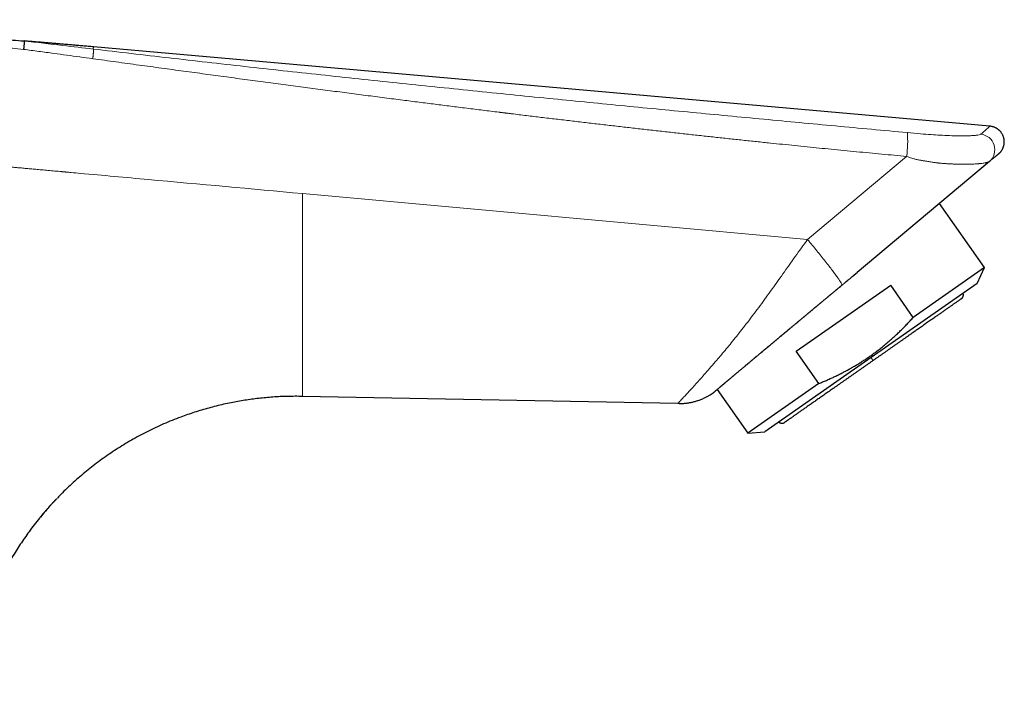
# Model space of a CAD drawing. Header units: millimetres. Extents: x 8 to 524, y 12 to 399.
# Tile 131 of 133: x 443 to 524, y 305 to 362. Entities that reach past the tile are written whole.
import ezdxf

# ---------------------------------------------------------------- set-up
doc = ezdxf.new("R2010")
doc.units = ezdxf.units.MM

msp = doc.modelspace()

# ---------------------------------------------------------------- linework, layer by layer
at = {"color": 7, "linetype": 'Continuous', "lineweight": 30}
for p, q in [((523.107, 352.665), (448.634, 359.258)), ((523.055, 349.721), (512.078, 340.51)), ((523.138, 349.791), (523.055, 349.721)), ((522.639, 340.908), (518.905, 346.24)), ((511.828, 340.302), (512.078, 340.51)), ((522.639, 340.908), (516.737, 336.776)), ((522.029, 339.6), (522.639, 340.908)), ((507, 333.96), (514.857, 339.461)), ((510.818, 339.46), (511.072, 339.672)), ((522.029, 339.6), (513.223, 333.434)), ((516.737, 336.776), (514.857, 339.461)), ((508.88, 331.274), (507, 333.96)), ((513.223, 333.434), (504.417, 327.268)), ((508.88, 331.274), (502.979, 327.142)), ((500.093, 330.486), (500.089, 330.482)), ((500.093, 330.485), (500.089, 330.482)), ((500.436, 330.774), (502.979, 327.142)), ((497.168, 329.609), (466.006, 330.212)), ((497.288, 329.611), (497.168, 329.609)), ((502.979, 327.142), (504.417, 327.268))]:
    msp.add_line(p, q, dxfattribs=at)
at = {"color": 252, "linetype": 'Continuous', "lineweight": 0}
for q in [(516.183, 350.152), (466.006, 347.067)]:
    msp.add_line((507.955, 343.248), q, dxfattribs=at)
at = {"color": 252, "linetype": 'Continuous', "lineweight": 0, "flags": 128}
msp.add_lwpolyline([(501.273, 331.481), (501.272, 331.48), (501.268, 331.477)], dxfattribs=at)
at = {"color": 252, "linetype": 'Continuous', "lineweight": 0}
for centre, radius, start, end in [((506.636, 351.433), 9.633, 352.35818, 4.15482), ((522.204, 350.707), 1.302, 310.82667, 83.82049)]:
    msp.add_arc(centre, radius, start, end, dxfattribs=at)
at = {"color": 7, "linetype": 'Continuous', "lineweight": 30}
for points, knots in [([(421.066, 361.519), (421.326, 361.498), (421.848, 361.456), (422.634, 361.392), (423.426, 361.327), (424.224, 361.263), (425.028, 361.197), (425.838, 361.131), (426.655, 361.065), (427.49, 360.997), (428.345, 360.928), (429.22, 360.857), (430.101, 360.785), (430.989, 360.713), (431.884, 360.64), (432.786, 360.567), (433.694, 360.493), (434.608, 360.419), (435.53, 360.344), (436.458, 360.269), (437.392, 360.193), (438.316, 360.118), (439.227, 360.044), (440.127, 359.971), (441.032, 359.897), (441.944, 359.823), (442.553, 359.773), (442.859, 359.749)], [0, 0, 0, 0, 0.035762, 0.071805, 0.108128, 0.144732, 0.181616, 0.21878, 0.256225, 0.29395, 0.333773, 0.373903, 0.414341, 0.455088, 0.496142, 0.537504, 0.579174, 0.621152, 0.663438, 0.706033, 0.748935, 0.792145, 0.833168, 0.874465, 0.916036, 0.957881, 1, 1, 1, 1]), ([(442.859, 359.749), (442.861, 359.748), (442.863, 359.746), (442.867, 359.737), (442.87, 359.721), (442.872, 359.699), (442.873, 359.67), (442.873, 359.634), (442.873, 359.591), (442.871, 359.543), (442.868, 359.489), (442.865, 359.431), (442.86, 359.37), (442.855, 359.307), (442.849, 359.242), (442.843, 359.178), (442.836, 359.114), (442.832, 359.071), (442.829, 359.051)], [0, 0, 0, 0, 0.057297, 0.116518, 0.177493, 0.240013, 0.303825, 0.368642, 0.434146, 0.5, 0.565854, 0.631358, 0.696175, 0.759987, 0.822507, 0.883482, 0.942703, 1, 1, 1, 1]), ([(448.634, 359.258), (448.565, 359.265), (448.417, 359.278), (448.193, 359.297), (447.963, 359.318), (447.74, 359.337), (447.524, 359.356), (447.314, 359.374), (447.11, 359.392), (446.91, 359.409), (446.714, 359.426), (446.521, 359.443), (446.336, 359.459), (446.158, 359.474), (445.986, 359.488), (445.822, 359.502), (445.665, 359.516), (445.515, 359.528), (445.372, 359.54), (445.237, 359.552), (445.108, 359.563), (444.988, 359.573), (444.878, 359.582), (444.776, 359.591), (444.68, 359.599), (444.591, 359.606), (444.506, 359.613), (444.426, 359.62), (444.346, 359.626), (444.268, 359.633), (444.188, 359.64), (444.107, 359.646), (443.987, 359.656), (443.826, 359.67), (443.63, 359.686), (443.436, 359.702), (443.246, 359.717), (443.056, 359.733), (442.929, 359.743), (442.867, 359.748)], [0, 0, 0, 0, 0.035971, 0.076873, 0.116655, 0.155317, 0.19286, 0.229283, 0.264586, 0.29877, 0.333381, 0.366763, 0.398916, 0.42984, 0.459535, 0.488002, 0.515239, 0.541248, 0.566028, 0.589579, 0.611902, 0.632995, 0.651758, 0.669428, 0.686006, 0.701491, 0.715884, 0.729956, 0.74343, 0.757089, 0.770936, 0.784969, 0.799189, 0.833449, 0.868747, 0.901142, 0.93421, 0.967619, 1, 1, 1, 1]), ([(523.826, 350.369), (523.839, 350.379), (523.866, 350.402), (523.905, 350.44), (523.944, 350.48), (523.98, 350.52), (524.014, 350.561), (524.048, 350.606), (524.084, 350.657), (524.12, 350.716), (524.154, 350.779), (524.185, 350.845), (524.216, 350.919), (524.243, 351), (524.265, 351.088), (524.282, 351.176), (524.292, 351.263), (524.296, 351.351), (524.295, 351.439), (524.287, 351.526), (524.273, 351.613), (524.254, 351.699), (524.229, 351.783), (524.198, 351.866), (524.161, 351.946), (524.12, 352.023), (524.073, 352.096), (524.024, 352.165), (523.975, 352.223), (523.929, 352.272), (523.887, 352.314), (523.849, 352.348), (523.815, 352.377), (523.781, 352.403), (523.744, 352.43), (523.698, 352.461), (523.646, 352.493), (523.584, 352.526), (523.517, 352.558), (523.444, 352.587), (523.365, 352.613), (523.282, 352.634), (523.196, 352.651), (523.137, 352.657), (523.107, 352.66)], [0, 0, 0, 0, 0.015952, 0.034958, 0.053137, 0.070722, 0.08765, 0.104717, 0.126085, 0.148446, 0.171822, 0.196038, 0.22022, 0.250162, 0.279677, 0.308648, 0.337136, 0.365711, 0.39437, 0.423046, 0.451672, 0.480249, 0.508918, 0.537633, 0.566327, 0.594938, 0.623286, 0.650944, 0.677842, 0.697413, 0.716534, 0.735224, 0.747262, 0.760971, 0.776293, 0.79316, 0.8141, 0.836797, 0.861094, 0.886819, 0.913781, 0.941776, 0.970589, 1, 1, 1, 1]), ([(523.826, 350.368), (523.825, 350.368), (523.824, 350.367), (523.816, 350.36), (523.804, 350.35), (523.787, 350.335), (523.765, 350.317), (523.738, 350.294), (523.707, 350.268), (523.671, 350.238), (523.631, 350.205), (523.587, 350.168), (523.537, 350.126), (523.483, 350.081), (523.424, 350.031), (523.36, 349.977), (523.291, 349.919), (523.222, 349.861), (523.174, 349.821), (523.152, 349.803)], [0, 0, 0, 0, 0.046257, 0.105478, 0.165788, 0.226117, 0.28647, 0.346853, 0.407271, 0.466651, 0.526077, 0.585554, 0.645087, 0.705898, 0.76678, 0.827738, 0.888777, 0.949904, 1, 1, 1, 1]), ([(511.08, 339.679), (511.134, 339.724), (511.259, 339.828), (511.454, 339.989), (511.646, 340.149), (511.767, 340.251), (511.819, 340.294)], [0, 0, 0, 0, 0.218472, 0.503044, 0.787018, 1, 1, 1, 1]), ([(501.273, 331.481), (501.292, 331.497), (501.33, 331.529), (501.388, 331.577), (501.443, 331.624), (501.498, 331.67), (501.551, 331.715), (501.602, 331.758), (501.651, 331.799), (501.699, 331.84), (501.746, 331.879), (501.791, 331.917), (501.833, 331.953), (501.873, 331.986), (501.91, 332.017), (501.957, 332.057), (502.015, 332.106), (502.087, 332.166), (502.16, 332.227), (502.235, 332.29), (502.319, 332.361), (502.412, 332.439), (502.515, 332.525), (502.621, 332.614), (502.723, 332.7), (502.819, 332.781), (502.909, 332.856), (502.999, 332.932), (503.091, 333.009), (503.184, 333.087), (503.278, 333.165), (503.372, 333.244), (503.465, 333.322), (503.558, 333.4), (503.658, 333.483), (503.764, 333.572), (503.876, 333.666), (503.991, 333.762), (504.109, 333.861), (504.232, 333.964), (504.359, 334.07), (504.491, 334.18), (504.626, 334.294), (504.766, 334.41), (504.909, 334.53), (505.069, 334.664), (505.245, 334.811), (505.436, 334.971), (505.63, 335.133), (505.826, 335.296), (506.024, 335.461), (506.224, 335.628), (506.42, 335.792), (506.615, 335.955), (506.808, 336.116), (507.005, 336.28), (507.206, 336.448), (507.41, 336.619), (507.582, 336.763), (507.717, 336.876), (507.814, 336.957), (507.907, 337.035), (507.996, 337.11), (508.081, 337.181), (508.161, 337.249), (508.238, 337.313), (508.311, 337.374), (508.376, 337.428), (508.433, 337.476), (508.484, 337.518), (508.532, 337.558), (508.578, 337.596), (508.621, 337.632), (508.663, 337.667), (508.705, 337.702), (508.752, 337.741), (508.803, 337.783), (508.858, 337.83), (508.92, 337.881), (508.986, 337.936), (509.057, 337.995), (509.133, 338.058), (509.213, 338.125), (509.295, 338.194), (509.38, 338.265), (509.468, 338.338), (509.56, 338.414), (509.655, 338.494), (509.755, 338.577), (509.858, 338.663), (509.965, 338.752), (510.076, 338.845), (510.191, 338.941), (510.309, 339.039), (510.431, 339.14), (510.555, 339.244), (510.683, 339.35), (510.769, 339.422), (510.813, 339.459)], [0, 0, 0, 0, 0.010581, 0.020729, 0.030444, 0.039728, 0.048582, 0.057007, 0.065003, 0.072572, 0.080044, 0.087048, 0.093585, 0.099655, 0.105259, 0.110397, 0.120672, 0.131037, 0.141513, 0.152101, 0.162801, 0.176333, 0.190056, 0.203975, 0.21809, 0.22932, 0.240651, 0.2518, 0.262673, 0.274106, 0.285218, 0.296032, 0.306758, 0.317449, 0.328105, 0.340618, 0.353083, 0.365579, 0.378319, 0.391586, 0.405123, 0.41893, 0.433008, 0.447359, 0.461983, 0.476799, 0.495679, 0.514569, 0.533449, 0.552319, 0.57118, 0.590035, 0.608925, 0.626468, 0.644254, 0.662282, 0.680553, 0.699064, 0.717815, 0.726797, 0.735455, 0.743765, 0.751728, 0.759343, 0.766485, 0.773293, 0.779766, 0.785906, 0.790578, 0.795036, 0.799281, 0.803313, 0.807251, 0.810678, 0.814451, 0.818568, 0.823031, 0.827839, 0.833315, 0.83918, 0.845433, 0.852075, 0.859105, 0.866523, 0.873873, 0.881568, 0.889608, 0.897994, 0.906725, 0.915802, 0.925224, 0.934991, 0.945104, 0.955563, 0.966171, 0.977113, 0.98839, 1, 1, 1, 1]), ([(520.727, 338.322), (520.733, 338.327), (520.745, 338.335), (520.76, 338.348), (520.771, 338.358), (520.781, 338.367), (520.791, 338.378), (520.803, 338.392), (520.821, 338.414), (520.839, 338.441), (520.857, 338.473), (520.869, 338.502), (520.878, 338.528), (520.885, 338.552), (520.891, 338.579), (520.896, 338.612), (520.898, 338.646), (520.896, 338.682), (520.892, 338.718), (520.884, 338.755), (520.875, 338.778), (520.871, 338.79)], [0, 0, 0, 0, 0.045127, 0.082576, 0.11232, 0.134506, 0.154713, 0.196676, 0.241646, 0.3128, 0.382814, 0.451545, 0.49235, 0.53836, 0.592242, 0.654009, 0.723688, 0.787836, 0.85754, 0.932823, 1, 1, 1, 1]), ([(520.727, 338.322), (520.726, 338.322), (520.725, 338.321), (520.716, 338.315), (520.702, 338.305), (520.683, 338.291), (520.658, 338.274), (520.628, 338.253), (520.592, 338.228), (520.552, 338.199), (520.505, 338.167), (520.454, 338.131), (520.396, 338.09), (520.333, 338.046), (520.265, 337.999), (520.191, 337.947), (520.113, 337.892), (520.029, 337.833), (519.94, 337.771), (519.846, 337.705), (519.747, 337.636), (519.644, 337.564), (519.535, 337.488), (519.422, 337.409), (519.308, 337.329), (519.193, 337.248), (519.077, 337.167), (518.958, 337.084), (518.835, 336.998), (518.709, 336.909), (518.576, 336.816), (518.435, 336.717), (518.286, 336.613), (518.133, 336.506), (517.977, 336.397), (517.819, 336.286), (517.658, 336.173), (517.495, 336.059), (517.328, 335.942), (517.158, 335.823), (516.984, 335.701), (516.806, 335.577), (516.625, 335.45), (516.442, 335.322), (516.256, 335.192), (516.069, 335.06), (515.879, 334.927), (515.687, 334.793), (515.494, 334.658), (515.299, 334.521), (515.102, 334.384), (514.904, 334.245), (514.705, 334.106), (514.511, 333.97), (514.321, 333.837), (514.137, 333.707), (513.952, 333.578), (513.766, 333.448), (513.581, 333.318), (513.457, 333.231), (513.395, 333.188)], [0, 0, 0, 0, 0.017559, 0.035118, 0.052677, 0.070235, 0.087794, 0.105039, 0.122284, 0.13953, 0.156775, 0.174373, 0.191972, 0.20957, 0.227169, 0.244769, 0.262368, 0.279968, 0.297569, 0.315169, 0.33277, 0.350371, 0.367972, 0.385573, 0.403174, 0.419308, 0.435442, 0.451576, 0.46771, 0.483843, 0.499976, 0.517538, 0.535099, 0.55266, 0.570221, 0.587781, 0.605028, 0.622275, 0.639523, 0.65677, 0.67437, 0.691971, 0.709571, 0.727173, 0.744775, 0.762378, 0.779981, 0.797585, 0.81519, 0.832796, 0.850401, 0.868007, 0.885612, 0.903217, 0.919354, 0.935489, 0.951622, 0.967752, 0.983878, 1, 1, 1, 1]), ([(508.88, 331.274), (508.988, 331.318), (509.202, 331.406), (509.52, 331.542), (509.835, 331.682), (510.147, 331.826), (510.453, 331.973), (510.755, 332.124), (511.051, 332.277), (511.344, 332.435), (511.636, 332.599), (511.926, 332.768), (512.215, 332.942), (512.5, 333.122), (512.781, 333.306), (513.059, 333.495), (513.334, 333.688), (513.605, 333.887), (513.873, 334.09), (514.137, 334.299), (514.399, 334.512), (514.657, 334.731), (514.913, 334.954), (515.165, 335.182), (515.423, 335.422), (515.686, 335.676), (515.954, 335.943), (516.219, 336.215), (516.48, 336.493), (516.652, 336.681), (516.737, 336.776)], [0, 0, 0, 0, 0.035883, 0.071634, 0.107249, 0.142729, 0.178078, 0.212673, 0.247154, 0.281529, 0.31581, 0.350706, 0.38553, 0.4203, 0.45503, 0.489737, 0.52444, 0.559155, 0.5939, 0.628691, 0.663545, 0.698476, 0.733498, 0.768624, 0.803864, 0.84277, 0.881833, 0.921059, 0.960449, 1, 1, 1, 1]), ([(513.395, 333.188), (513.327, 333.141), (513.193, 333.047), (512.991, 332.905), (512.789, 332.764), (512.588, 332.623), (512.388, 332.483), (512.191, 332.345), (511.995, 332.208), (511.8, 332.072), (511.606, 331.935), (511.411, 331.799), (511.217, 331.663), (511.024, 331.528), (510.833, 331.394), (510.644, 331.262), (510.457, 331.131), (510.272, 331.002), (510.09, 330.874), (509.911, 330.748), (509.734, 330.625), (509.559, 330.503), (509.388, 330.383), (509.22, 330.265), (509.06, 330.153), (508.907, 330.046), (508.761, 329.944), (508.619, 329.844), (508.48, 329.746), (508.343, 329.651), (508.206, 329.555), (508.069, 329.459), (507.932, 329.363), (507.8, 329.27), (507.671, 329.18), (507.548, 329.094), (507.429, 329.011), (507.316, 328.932), (507.207, 328.856), (507.102, 328.782), (507.001, 328.711), (506.905, 328.644), (506.813, 328.579), (506.726, 328.518), (506.644, 328.461), (506.568, 328.408), (506.496, 328.358), (506.43, 328.311), (506.369, 328.269), (506.314, 328.23), (506.264, 328.195), (506.22, 328.164), (506.181, 328.137), (506.148, 328.114), (506.121, 328.095), (506.1, 328.08), (506.084, 328.069), (506.072, 328.061), (506.064, 328.055), (506.064, 328.055), (506.063, 328.054)], [0, 0, 0, 0, 0.017549, 0.035104, 0.052662, 0.070224, 0.087788, 0.10504, 0.122293, 0.139547, 0.156801, 0.174406, 0.192011, 0.209616, 0.22722, 0.244823, 0.262426, 0.280028, 0.297629, 0.315229, 0.332829, 0.350429, 0.368029, 0.385628, 0.403227, 0.419359, 0.435492, 0.451625, 0.467757, 0.48389, 0.500024, 0.517585, 0.535147, 0.552709, 0.570271, 0.587833, 0.605082, 0.622331, 0.63958, 0.656829, 0.67443, 0.69203, 0.709631, 0.727231, 0.744831, 0.762431, 0.78003, 0.797629, 0.815227, 0.832825, 0.850423, 0.868021, 0.885618, 0.903215, 0.919346, 0.935476, 0.951607, 0.967738, 0.983869, 1, 1, 1, 1]), ([(500.102, 330.492), (500.103, 330.493), (500.106, 330.495), (500.111, 330.499), (500.117, 330.504), (500.122, 330.509), (500.129, 330.514), (500.137, 330.521), (500.147, 330.53), (500.159, 330.54), (500.173, 330.551), (500.192, 330.567), (500.218, 330.59), (500.254, 330.62), (500.294, 330.654), (500.338, 330.692), (500.389, 330.735), (500.446, 330.782), (500.509, 330.836), (500.577, 330.893), (500.65, 330.955), (500.728, 331.021), (500.81, 331.09), (500.895, 331.162), (500.983, 331.236), (501.075, 331.314), (501.172, 331.395), (501.24, 331.453), (501.274, 331.481)], [0, 0, 0, 0, 0.014058, 0.031761, 0.050428, 0.070149, 0.090742, 0.117511, 0.144832, 0.172246, 0.199331, 0.226026, 0.273103, 0.320025, 0.36724, 0.414638, 0.462035, 0.512218, 0.562363, 0.612527, 0.662717, 0.712919, 0.763125, 0.810469, 0.857826, 0.905199, 0.952589, 1, 1, 1, 1]), ([(497.288, 329.608), (497.29, 329.608), (497.293, 329.608), (497.3, 329.608), (497.307, 329.609), (497.315, 329.609), (497.325, 329.61), (497.334, 329.61), (497.344, 329.611), (497.352, 329.611), (497.362, 329.612), (497.371, 329.612), (497.382, 329.613), (497.393, 329.613), (497.406, 329.613), (497.42, 329.614), (497.438, 329.614), (497.46, 329.615), (497.49, 329.616), (497.525, 329.618), (497.566, 329.62), (497.631, 329.624), (497.722, 329.632), (497.839, 329.644), (497.958, 329.659), (498.082, 329.677), (498.209, 329.7), (498.338, 329.726), (498.471, 329.757), (498.606, 329.793), (498.742, 329.833), (498.883, 329.878), (499.026, 329.929), (499.172, 329.987), (499.316, 330.048), (499.446, 330.109), (499.562, 330.168), (499.664, 330.222), (499.761, 330.276), (499.843, 330.325), (499.911, 330.366), (499.967, 330.401), (500.02, 330.436), (500.063, 330.465), (500.089, 330.482), (500.097, 330.488)], [0, 0, 0, 0, 0.02092, 0.039919, 0.057007, 0.072202, 0.085525, 0.097012, 0.104456, 0.110932, 0.116497, 0.121234, 0.125282, 0.128858, 0.132457, 0.136628, 0.141675, 0.14875, 0.157046, 0.168519, 0.18102, 0.193648, 0.228086, 0.263415, 0.300027, 0.33776, 0.376656, 0.416708, 0.457908, 0.500247, 0.543374, 0.586327, 0.634141, 0.68162, 0.728743, 0.775487, 0.811782, 0.846843, 0.880543, 0.912883, 0.933154, 0.952853, 0.972013, 0.991002, 1, 1, 1, 1]), ([(466.006, 330.211), (465.591, 330.214), (464.771, 330.219), (463.555, 330.159), (462.369, 330.051), (461.209, 329.894), (460.237, 329.72), (459.446, 329.552), (458.828, 329.405), (458.22, 329.246), (457.621, 329.075), (457.031, 328.892), (456.451, 328.698), (455.587, 328.387), (454.459, 327.931), (453.092, 327.288), (451.782, 326.581), (450.528, 325.815), (449.328, 324.992), (448.179, 324.115), (447.089, 323.181), (446.239, 322.393), (445.775, 321.898), (445.635, 321.75)], [0, 0, 0, 0, 0.054872, 0.108368, 0.160752, 0.212256, 0.26304, 0.291226, 0.319174, 0.346878, 0.374333, 0.401535, 0.428482, 0.455176, 0.522808, 0.589287, 0.654764, 0.719415, 0.783417, 0.846972, 0.910311, 0.973122, 1, 1, 1, 1]), ([(505.574, 328.078), (505.58, 328.073), (505.595, 328.06), (505.62, 328.043), (505.648, 328.027), (505.676, 328.014), (505.703, 328.004), (505.73, 327.996), (505.754, 327.99), (505.779, 327.986), (505.81, 327.982), (505.847, 327.982), (505.891, 327.985), (505.924, 327.992), (505.948, 327.999), (505.963, 328.004), (505.978, 328.009), (505.994, 328.015), (506.014, 328.025), (506.038, 328.037), (506.054, 328.048), (506.063, 328.054)], [0, 0, 0, 0, 0.044517, 0.111738, 0.173113, 0.228657, 0.287637, 0.338284, 0.384337, 0.431329, 0.479322, 0.561542, 0.646425, 0.726067, 0.757339, 0.78688, 0.814687, 0.845766, 0.887007, 0.938436, 1, 1, 1, 1]), ([(444.156, 320.092), (444.16, 320.095), (444.188, 320.13), (444.232, 320.185), (444.29, 320.254), (444.337, 320.311), (444.372, 320.353), (444.397, 320.383), (444.413, 320.402), (444.428, 320.419), (444.44, 320.435), (444.45, 320.446), (444.457, 320.455), (444.463, 320.461), (444.469, 320.469), (444.477, 320.478), (444.488, 320.491), (444.501, 320.506), (444.517, 320.525), (444.537, 320.548), (444.56, 320.576), (444.588, 320.608), (444.618, 320.643), (444.652, 320.683), (444.689, 320.725), (444.726, 320.768), (444.763, 320.81), (444.798, 320.851), (444.832, 320.89), (444.873, 320.936), (444.92, 320.989), (444.972, 321.047), (445.019, 321.1), (445.063, 321.149), (445.1, 321.19), (445.132, 321.224), (445.158, 321.253), (445.183, 321.281), (445.208, 321.308), (445.251, 321.355), (445.313, 321.422), (445.395, 321.51), (445.473, 321.593), (445.547, 321.671), (445.597, 321.723), (445.624, 321.752), (445.629, 321.756)], [0, 0, 0, 0, 0.006562, 0.060257, 0.095331, 0.128435, 0.158989, 0.170295, 0.181209, 0.191729, 0.201112, 0.208055, 0.212534, 0.215599, 0.219745, 0.225471, 0.232779, 0.241668, 0.252136, 0.266502, 0.283063, 0.301816, 0.322762, 0.346395, 0.372244, 0.398219, 0.423306, 0.447508, 0.470823, 0.493254, 0.531028, 0.565995, 0.598158, 0.627516, 0.654074, 0.672975, 0.690155, 0.706731, 0.723528, 0.740545, 0.792498, 0.846412, 0.902293, 0.946296, 0.991453, 1, 1, 1, 1]), ([(445.51, 321.618), (445.364, 321.468), (444.918, 321.008), (444.51, 320.514), (444.234, 320.182)], [0, 0, 0, 0, 0.3257253, 1, 1, 1, 1]), ([(444.157, 320.092), (444.156, 320.09), (443.845, 319.728), (443.307, 319.003), (442.542, 317.914), (442.027, 317.093), (441.692, 316.526), (441.522, 316.228), (441.354, 315.926), (441.189, 315.62), (441.027, 315.311), (440.717, 314.7), (440.276, 313.762), (439.746, 312.467), (439.27, 311.108), (438.857, 309.688), (438.514, 308.21), (438.243, 306.681), (438.134, 305.64), (438.079, 305.114)], [0, 0, 0, 0, 0.000256, 0.087339, 0.164882, 0.243598, 0.264441, 0.285384, 0.306431, 0.327583, 0.348841, 0.370208, 0.453029, 0.538286, 0.626009, 0.716166, 0.808661, 0.90334, 1, 1, 1, 1])]:
    msp.add_open_spline(points, degree=3, knots=knots, dxfattribs=at)
at = {"color": 252, "linetype": 'Continuous', "lineweight": 0}
for points, knots in [([(442.829, 359.05), (442.52, 359.08), (441.905, 359.141), (440.984, 359.23), (440.069, 359.319), (439.16, 359.406), (438.257, 359.492), (437.361, 359.577), (436.47, 359.661), (435.571, 359.745), (434.665, 359.83), (433.751, 359.914), (432.843, 359.997), (431.942, 360.079), (431.048, 360.16), (430.161, 360.24), (429.28, 360.318), (428.405, 360.396), (427.537, 360.472), (426.676, 360.546), (425.821, 360.62), (424.989, 360.691), (424.179, 360.76), (423.391, 360.826), (422.609, 360.891), (421.833, 360.955), (421.318, 360.997), (421.061, 361.018)], [0, 0, 0, 0, 0.0426033, 0.0849288, 0.1269764, 0.1687463, 0.2102384, 0.2514527, 0.2923893, 0.3330482, 0.3753453, 0.4173376, 0.4590251, 0.5004079, 0.541486, 0.5822594, 0.622728, 0.662892, 0.7027514, 0.7423061, 0.7815562, 0.8205017, 0.8569428, 0.8931132, 0.9290128, 0.9646417, 1, 1, 1, 1]), ([(442.859, 359.749), (443.934, 359.625), (445.854, 359.404), (447.773, 359.177), (448.618, 359.077)], [0, 0, 0, 0, 0.560011, 1, 1, 1, 1]), ([(448.579, 358.276), (448.581, 358.295), (448.586, 358.335), (448.593, 358.396), (448.599, 358.457), (448.605, 358.519), (448.611, 358.58), (448.616, 358.639), (448.62, 358.695), (448.624, 358.748), (448.627, 358.798), (448.63, 358.845), (448.631, 358.89), (448.632, 358.932), (448.633, 358.971), (448.632, 359.003), (448.631, 359.029), (448.628, 359.05), (448.625, 359.065), (448.622, 359.074), (448.619, 359.076), (448.618, 359.077)], [0, 0, 0, 0, 0.047879, 0.097094, 0.147551, 0.199139, 0.251726, 0.305162, 0.356174, 0.407641, 0.459405, 0.5113, 0.563158, 0.620784, 0.677931, 0.734384, 0.789944, 0.844431, 0.897688, 0.949581, 1, 1, 1, 1]), ([(448.618, 359.077), (448.619, 359.092), (448.622, 359.121), (448.625, 359.157), (448.628, 359.188), (448.63, 359.214), (448.632, 359.234), (448.633, 359.248), (448.634, 359.256), (448.634, 359.259), (448.634, 359.258), (448.634, 359.258)], [0, 0, 0, 0, 0.125299, 0.250658, 0.376068, 0.501522, 0.627009, 0.750281, 0.873569, 0.996865, 1, 1, 1, 1]), ([(448.618, 359.077), (450.718, 358.83), (454.918, 358.337), (461.22, 357.626), (467.524, 356.934), (473.831, 356.263), (480.14, 355.609), (486.33, 354.984), (492.403, 354.385), (498.358, 353.81), (504.315, 353.243), (510.277, 352.684), (514.255, 352.315), (516.244, 352.131)], [0, 0, 0, 0, 0.09333, 0.186662, 0.279995, 0.37333, 0.466664, 0.559992, 0.647972, 0.735949, 0.823937, 0.911949, 1, 1, 1, 1]), ([(448.579, 358.276), (448.219, 358.325), (447.499, 358.424), (446.421, 358.571), (445.283, 358.725), (444.087, 358.885), (443.248, 358.995), (442.829, 359.051)], [0, 0, 0, 0, 0.188214, 0.375717, 0.56251, 0.781748, 1, 1, 1, 1]), ([(516.183, 350.152), (515.84, 350.184), (515.151, 350.248), (514.115, 350.345), (513.074, 350.444), (512.027, 350.545), (510.975, 350.647), (509.938, 350.749), (508.917, 350.851), (507.91, 350.952), (506.899, 351.055), (505.883, 351.159), (504.822, 351.269), (503.716, 351.384), (502.565, 351.506), (501.408, 351.629), (500.246, 351.754), (499.077, 351.881), (497.902, 352.01), (496.722, 352.141), (495.535, 352.274), (494.342, 352.408), (493.144, 352.545), (491.94, 352.683), (490.729, 352.823), (489.513, 352.965), (488.291, 353.109), (487.063, 353.255), (485.835, 353.402), (484.607, 353.55), (483.756, 353.653), (483.28, 353.711), (483.178, 353.724), (483.077, 353.736), (482.976, 353.748), (482.873, 353.761), (482.779, 353.772), (482.694, 353.783), (482.621, 353.792), (482.55, 353.8), (482.481, 353.809), (482.418, 353.817), (482.359, 353.824), (482.106, 353.855), (481.651, 353.911), (480.988, 353.993), (480.316, 354.076), (479.636, 354.161), (478.967, 354.244), (478.307, 354.327), (477.659, 354.409), (477.004, 354.491), (476.344, 354.575), (475.677, 354.66), (475.004, 354.746), (474.301, 354.835), (473.57, 354.929), (472.808, 355.027), (472.039, 355.127), (471.262, 355.227), (470.478, 355.329), (469.686, 355.433), (468.887, 355.537), (468.081, 355.643), (467.267, 355.75), (466.451, 355.858), (465.632, 355.966), (464.811, 356.075), (463.982, 356.185), (463.142, 356.297), (462.289, 356.411), (461.423, 356.527), (460.55, 356.644), (459.669, 356.762), (458.787, 356.881), (457.902, 357.001), (457.016, 357.121), (456.122, 357.242), (455.215, 357.366), (454.294, 357.491), (453.36, 357.619), (452.418, 357.747), (451.469, 357.878), (450.512, 358.009), (449.548, 358.142), (448.903, 358.231), (448.579, 358.276)], [0, 0, 0, 0, 0.015198, 0.030476, 0.045836, 0.061276, 0.076796, 0.092398, 0.107182, 0.122038, 0.136966, 0.151966, 0.167037, 0.183943, 0.200939, 0.218024, 0.235198, 0.252463, 0.269817, 0.287261, 0.304794, 0.322417, 0.34013, 0.357933, 0.375825, 0.393808, 0.41188, 0.430042, 0.448293, 0.46637, 0.484534, 0.48603, 0.487526, 0.489023, 0.490521, 0.492024, 0.4936, 0.49469, 0.495777, 0.496841, 0.497859, 0.498811, 0.499674, 0.500448, 0.510047, 0.519892, 0.529844, 0.539903, 0.550069, 0.559575, 0.569172, 0.578861, 0.588642, 0.598514, 0.608478, 0.618534, 0.629701, 0.64098, 0.652369, 0.663869, 0.675481, 0.687203, 0.699036, 0.71098, 0.723036, 0.735202, 0.747259, 0.759423, 0.771695, 0.784073, 0.796786, 0.809611, 0.822546, 0.835593, 0.84875, 0.861781, 0.874918, 0.888163, 0.901515, 0.91525, 0.929096, 0.943054, 0.957123, 0.971304, 0.985596, 1, 1, 1, 1]), ([(522.344, 352.001), (522.496, 352.133), (522.8, 352.395), (523.056, 352.616), (523.09, 352.646), (523.107, 352.66)], [0, 0, 0, 0, 0.335345, 0.668278, 1, 1, 1, 1]), ([(516.244, 352.131), (516.604, 352.097), (517.266, 352.035), (518.174, 351.967), (518.985, 351.915), (519.77, 351.878), (520.567, 351.86), (521.201, 351.865), (521.664, 351.885), (521.974, 351.909), (522.233, 351.945), (522.307, 351.982), (522.344, 352.001)], [0, 0, 0, 0, 0.144993, 0.266455, 0.370062, 0.480009, 0.600313, 0.727822, 0.793582, 0.860361, 0.928564, 1, 1, 1, 1]), ([(466.006, 347.067), (461.733, 347.456), (455.581, 348.017), (449.169, 348.6), (446.916, 348.806), (446.526, 348.841), (446.371, 348.855), (446.305, 348.861), (446.23, 348.868), (446.156, 348.875), (446.082, 348.881), (445.836, 348.904), (445.428, 348.941), (444.863, 348.992), (444.339, 349.04), (443.855, 349.084), (443.408, 349.124), (442.979, 349.163), (442.568, 349.201), (442.175, 349.236), (441.801, 349.27), (441.446, 349.302), (441.11, 349.333), (440.791, 349.361), (440.49, 349.388), (440.207, 349.414), (439.942, 349.438), (439.692, 349.46), (439.457, 349.481), (439.24, 349.501), (439.09, 349.514), (438.999, 349.522), (438.958, 349.526), (438.914, 349.53), (438.87, 349.534), (438.828, 349.537), (438.769, 349.543), (438.695, 349.549), (438.588, 349.559), (438.472, 349.57), (438.349, 349.581), (438.244, 349.591), (438.158, 349.599), (438.1, 349.605), (438.066, 349.608), (438.049, 349.61), (438.035, 349.612), (438.011, 349.617), (437.974, 349.623), (437.926, 349.629), (437.869, 349.636), (437.796, 349.642), (437.704, 349.639), (437.594, 349.652), (437.49, 349.665), (437.397, 349.675), (437.28, 349.67), (437.117, 349.674), (436.91, 349.685), (436.76, 349.698), (436.67, 349.707), (436.636, 349.711), (436.603, 349.715), (436.576, 349.718), (436.544, 349.721), (436.503, 349.727), (436.439, 349.735), (436.358, 349.747), (436.26, 349.76), (436.145, 349.777), (436.001, 349.797), (435.838, 349.821), (435.671, 349.845), (435.52, 349.866), (435.386, 349.883), (435.259, 349.898), (435.142, 349.91), (435.032, 349.919), (434.938, 349.926), (434.855, 349.93), (434.781, 349.933), (434.708, 349.935), (434.637, 349.936), (434.567, 349.936), (434.466, 349.933), (434.33, 349.932), (434.184, 349.938), (434.061, 349.945), (433.963, 349.953), (433.863, 349.962), (433.755, 349.974), (433.641, 349.987), (433.52, 350.003), (433.406, 350.018), (433.293, 350.034), (433.184, 350.05), (433.071, 350.067), (432.966, 350.082), (432.87, 350.096), (432.785, 350.108), (432.708, 350.119), (432.621, 350.131), (432.522, 350.144), (432.382, 350.161), (432.221, 350.176), (432.043, 350.189), (431.874, 350.196), (431.715, 350.197), (431.558, 350.192), (431.398, 350.195), (431.229, 350.203), (431.099, 350.213), (431.012, 350.221), (430.97, 350.225), (430.928, 350.23), (430.885, 350.235), (430.852, 350.238), (430.827, 350.241), (430.799, 350.245), (430.755, 350.251), (430.688, 350.26), (430.607, 350.271), (430.51, 350.285), (430.409, 350.299), (430.309, 350.314), (430.21, 350.328), (430.106, 350.343), (430.007, 350.358), (429.917, 350.371), (429.836, 350.382), (429.758, 350.392), (429.657, 350.405), (429.537, 350.419), (429.399, 350.433), (429.274, 350.444), (429.15, 350.452), (429.025, 350.456), (428.897, 350.458), (428.772, 350.455), (428.647, 350.453), (428.517, 350.456), (428.395, 350.462), (428.277, 350.47), (428.162, 350.481), (428.038, 350.494), (427.905, 350.509), (427.779, 350.526), (427.661, 350.542), (427.545, 350.559), (427.42, 350.577), (427.294, 350.596), (427.181, 350.612), (427.079, 350.627), (426.992, 350.639), (426.918, 350.649), (426.857, 350.658), (426.814, 350.664), (426.787, 350.667), (426.772, 350.669), (426.758, 350.671), (426.738, 350.673), (426.71, 350.676), (426.625, 350.686), (426.492, 350.699), (426.322, 350.711), (426.167, 350.717), (426.026, 350.719), (425.889, 350.714), (425.733, 350.714), (425.552, 350.721), (425.342, 350.736), (425.193, 350.751), (425.111, 350.761), (425.1, 350.763), (425.089, 350.764), (425.078, 350.765), (425.065, 350.767), (425.045, 350.77), (425.014, 350.774), (424.958, 350.782), (424.878, 350.793), (424.784, 350.806), (424.688, 350.82), (424.594, 350.834), (424.491, 350.849), (424.382, 350.865), (424.278, 350.88), (424.148, 350.899), (423.995, 350.92), (423.843, 350.938), (423.729, 350.95), (423.649, 350.958), (423.574, 350.964), (423.497, 350.969), (423.416, 350.974), (423.329, 350.977), (423.234, 350.979), (423.133, 350.979), (423.025, 350.975), (422.944, 350.976), (422.887, 350.979), (422.853, 350.981), (422.818, 350.983), (422.783, 350.986), (422.747, 350.989), (422.71, 350.993), (422.679, 350.997), (422.649, 351), (422.618, 351.004), (422.576, 351.01), (422.522, 351.018), (422.456, 351.027), (422.378, 351.039), (422.294, 351.051), (422.213, 351.063), (422.131, 351.075), (422.048, 351.085), (421.962, 351.095), (421.882, 351.102), (421.8, 351.107), (421.717, 351.109), (421.632, 351.107), (421.535, 351.105), (421.433, 351.11), (421.319, 351.119), (421.201, 351.132), (421.066, 351.151), (420.926, 351.172), (420.797, 351.191), (420.697, 351.206), (420.607, 351.218), (420.514, 351.228), (420.408, 351.236), (420.304, 351.24), (420.237, 351.238), (420.205, 351.237)], [0, 0, 0, 0, 0.279711, 0.402783, 0.419765, 0.427237, 0.428276, 0.429918, 0.431553, 0.43318, 0.4348, 0.436413, 0.449225, 0.461545, 0.473374, 0.48352, 0.493274, 0.502637, 0.511607, 0.520186, 0.528372, 0.536088, 0.543419, 0.550367, 0.556932, 0.563112, 0.568909, 0.574321, 0.579479, 0.584233, 0.588582, 0.589243, 0.590241, 0.591214, 0.592164, 0.59309, 0.593992, 0.596024, 0.597923, 0.600984, 0.603622, 0.605994, 0.607873, 0.609258, 0.609739, 0.610111, 0.610373, 0.610708, 0.611691, 0.612787, 0.613883, 0.615436, 0.617549, 0.619852, 0.622676, 0.624379, 0.62594, 0.630291, 0.634997, 0.639438, 0.640161, 0.640892, 0.641629, 0.642374, 0.642662, 0.643681, 0.645078, 0.646854, 0.649008, 0.65154, 0.654451, 0.658496, 0.662304, 0.665445, 0.668395, 0.671156, 0.673726, 0.676108, 0.678301, 0.679914, 0.68153, 0.683112, 0.68466, 0.686176, 0.687663, 0.69126, 0.695036, 0.697207, 0.699251, 0.701447, 0.703796, 0.706297, 0.708952, 0.711759, 0.713778, 0.716417, 0.718929, 0.721232, 0.723326, 0.725212, 0.726889, 0.728358, 0.730919, 0.733434, 0.737557, 0.741447, 0.745107, 0.748541, 0.751838, 0.755327, 0.758988, 0.762873, 0.763776, 0.764691, 0.765617, 0.766555, 0.767504, 0.767829, 0.768182, 0.769302, 0.770759, 0.772553, 0.774685, 0.777153, 0.779144, 0.78131, 0.783652, 0.786006, 0.787835, 0.789604, 0.791314, 0.792963, 0.796226, 0.799227, 0.801967, 0.804447, 0.807329, 0.810103, 0.812775, 0.815482, 0.818291, 0.821194, 0.823491, 0.825995, 0.828706, 0.831626, 0.834755, 0.836979, 0.839371, 0.84241, 0.845179, 0.847675, 0.8499, 0.851853, 0.853428, 0.854767, 0.85587, 0.856239, 0.856572, 0.856868, 0.857128, 0.857898, 0.85868, 0.862739, 0.866571, 0.869803, 0.87286, 0.875759, 0.878747, 0.883002, 0.887574, 0.892467, 0.892773, 0.892978, 0.893205, 0.893456, 0.89373, 0.894028, 0.89482, 0.895742, 0.89771, 0.900089, 0.901962, 0.90403, 0.906292, 0.908749, 0.911197, 0.913108, 0.917353, 0.921235, 0.923076, 0.924823, 0.926476, 0.928035, 0.929829, 0.931774, 0.933672, 0.93608, 0.938354, 0.940661, 0.941378, 0.942112, 0.942863, 0.943631, 0.944416, 0.945219, 0.946039, 0.946498, 0.947154, 0.948074, 0.949258, 0.950707, 0.952419, 0.954396, 0.956242, 0.95777, 0.95983, 0.961701, 0.963383, 0.965091, 0.967005, 0.968824, 0.970657, 0.973276, 0.975504, 0.978091, 0.981038, 0.984373, 0.98736, 0.989555, 0.990957, 0.993235, 0.995665, 0.997918, 1, 1, 1, 1]), ([(523.055, 349.721), (523.05, 349.717), (523.038, 349.709), (523.011, 349.697), (522.977, 349.684), (522.933, 349.67), (522.882, 349.657), (522.822, 349.643), (522.754, 349.629), (522.659, 349.611), (522.527, 349.59), (522.395, 349.572), (522.297, 349.561), (522.242, 349.556), (522.186, 349.55), (522.127, 349.545), (522.065, 349.54), (521.947, 349.531), (521.758, 349.52), (521.485, 349.509), (521.216, 349.504), (520.96, 349.503), (520.785, 349.504), (520.662, 349.506), (520.596, 349.507), (520.53, 349.508), (520.463, 349.509), (520.394, 349.511), (520.32, 349.513), (520.239, 349.516), (520.149, 349.519), (520.052, 349.522), (519.948, 349.527), (519.838, 349.532), (519.721, 349.538), (519.597, 349.545), (519.442, 349.554), (519.267, 349.566), (519.082, 349.581), (518.941, 349.594), (518.837, 349.604), (518.766, 349.612), (518.705, 349.618), (518.654, 349.624), (518.594, 349.631), (518.513, 349.642), (518.4, 349.658), (518.263, 349.68), (518.106, 349.707), (517.952, 349.733), (517.816, 349.757), (517.707, 349.776), (517.605, 349.793), (517.488, 349.812), (517.344, 349.837), (517.184, 349.866), (517.035, 349.896), (516.9, 349.926), (516.759, 349.963), (516.594, 350.014), (516.399, 350.077), (516.259, 350.126), (516.183, 350.152)], [0, 0, 0, 0, 0.017035, 0.034315, 0.051867, 0.069713, 0.087879, 0.106386, 0.125254, 0.144504, 0.177825, 0.213852, 0.223743, 0.233825, 0.244097, 0.254562, 0.265218, 0.276068, 0.31535, 0.35721, 0.401677, 0.432467, 0.464408, 0.472966, 0.481602, 0.490318, 0.499114, 0.507989, 0.516944, 0.527691, 0.539167, 0.551374, 0.564311, 0.577978, 0.592376, 0.607504, 0.623362, 0.648664, 0.670598, 0.689167, 0.698692, 0.707005, 0.714106, 0.719995, 0.724673, 0.735148, 0.748282, 0.764075, 0.782552, 0.802636, 0.816589, 0.828936, 0.839675, 0.851002, 0.868467, 0.888058, 0.90464, 0.91822, 0.933391, 0.952087, 0.974288, 1, 1, 1, 1]), ([(466.006, 330.211), (466.006, 330.216), (466.005, 330.226), (466.002, 330.308), (466, 330.433), (466, 330.6), (466.002, 330.802), (466.005, 331.035), (466.006, 331.324), (466.007, 331.683), (466.009, 332.136), (466.01, 332.651), (466.009, 333.23), (466.007, 333.877), (466.006, 334.607), (466.006, 335.419), (466.004, 336.306), (466.002, 337.241), (466, 338.219), (465.999, 339.236), (465.999, 340.288), (466, 341.37), (466.002, 342.477), (466.003, 343.605), (466.005, 344.749), (466.006, 345.905), (466.006, 346.68), (466.006, 347.067)], [0, 0, 0, 0, 0.040034, 0.078502, 0.115543, 0.151245, 0.185605, 0.21856, 0.250033, 0.291078, 0.332348, 0.373826, 0.415515, 0.457526, 0.500046, 0.545156, 0.589471, 0.632964, 0.675658, 0.717622, 0.758963, 0.79979, 0.840211, 0.88034, 0.920287, 0.960149, 1, 1, 1, 1]), ([(497.168, 329.609), (497.187, 329.629), (497.227, 329.671), (497.53, 329.994), (498.002, 330.504), (498.653, 331.215), (499.457, 332.112), (500.32, 333.105), (501.196, 334.143), (502.045, 335.188), (502.95, 336.34), (503.897, 337.6), (504.884, 338.955), (505.899, 340.374), (506.911, 341.826), (507.61, 342.778), (507.955, 343.248)], [0, 0, 0, 0, 0.0800992, 0.1604926, 0.2408321, 0.3213089, 0.4023575, 0.4839901, 0.546107, 0.6092439, 0.6729113, 0.7376696, 0.8035827, 0.8697895, 0.9356943, 1, 1, 1, 1]), ([(511.072, 339.672), (511.157, 339.742), (511.326, 339.883), (511.578, 340.093), (511.745, 340.232), (511.828, 340.302)], [0, 0, 0, 0, 0.333198, 0.666446, 1, 1, 1, 1]), ([(501.258, 331.47), (501.337, 331.536), (501.493, 331.668), (501.754, 331.887), (502.032, 332.121), (502.329, 332.371), (502.644, 332.635), (502.976, 332.913), (503.324, 333.205), (503.687, 333.51), (504.065, 333.826), (504.458, 334.155), (504.864, 334.494), (505.282, 334.843), (505.712, 335.202), (506.151, 335.569), (506.599, 335.942), (507.053, 336.321), (507.514, 336.706), (507.98, 337.094), (508.449, 337.486), (508.922, 337.88), (509.396, 338.275), (509.871, 338.671), (510.346, 339.067), (510.66, 339.329), (510.818, 339.46)], [0, 0, 0, 0, 0.041939, 0.083768, 0.125508, 0.167182, 0.208808, 0.250403, 0.291984, 0.333568, 0.375171, 0.41681, 0.458504, 0.500272, 0.542056, 0.583792, 0.625492, 0.667162, 0.708809, 0.750436, 0.792047, 0.833644, 0.875232, 0.916816, 0.958402, 1, 1, 1, 1]), ([(513.395, 333.188), (513.395, 333.189), (513.394, 333.19), (513.388, 333.198), (513.379, 333.21), (513.367, 333.228), (513.351, 333.25), (513.333, 333.276), (513.313, 333.306), (513.291, 333.337), (513.268, 333.37), (513.245, 333.402), (513.23, 333.424), (513.223, 333.434)], [0, 0, 0, 0, 0.095478, 0.191043, 0.286545, 0.381904, 0.477113, 0.572219, 0.667302, 0.754526, 0.841859, 0.929323, 1, 1, 1, 1]), ([(500.096, 330.488), (500.098, 330.49), (500.105, 330.496), (500.159, 330.541), (500.251, 330.619), (500.382, 330.73), (500.548, 330.87), (500.749, 331.04), (500.983, 331.238), (501.166, 331.392), (501.258, 331.47)], [0, 0, 0, 0, 0.08014, 0.211434, 0.342897, 0.47445, 0.605997, 0.737438, 0.868687, 1, 1, 1, 1])]:
    msp.add_open_spline(points, degree=3, knots=knots, dxfattribs=at)
msp.add_open_spline([(510.818, 339.46), (510.815, 339.48), (510.809, 339.519), (510.739, 339.649), (510.626, 339.83), (510.465, 340.064), (510.262, 340.347), (510.019, 340.673), (509.739, 341.039), (509.427, 341.438), (509.087, 341.865), (508.725, 342.314), (508.346, 342.777), (508.085, 343.091), (507.955, 343.248)], degree=3, dxfattribs=at)

doc.saveas('drawing.dxf')
